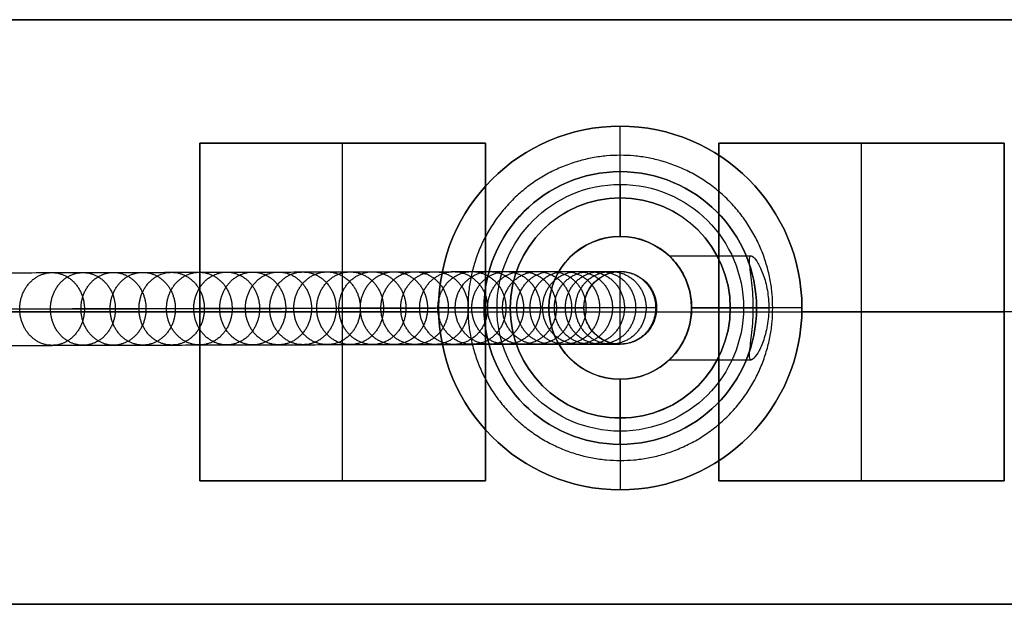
# Model space of a CAD drawing. Header units: millimetres. Extents: x -1412 to 1510, y -15 to 15.
# Tile 16 of 17: x 1445 to 1483, y -11 to 12. Entities that reach past the tile are written whole.
import ezdxf

# ---------------------------------------------------------------- set-up
doc = ezdxf.new("R2010")
doc.units = ezdxf.units.MM
doc.layers.add('CABLE', color=7, linetype='Continuous')
doc.layers.add('METAL NEGRO', color=7, linetype='Continuous')

msp = doc.modelspace()

# ---------------------------------------------------------------- linework, layer by layer
at = {"layer": 'CABLE'}
for p, q in [((1467.709, 1.987, 831.687), (1467.709, 1.991, 823.186)), ((1467.709, -0.813, 831.685), (1467.709, 1.987, 831.687)), ((1466.309, 0.587, 831.686), (1466.309, 0.591, 823.345)), ((1469.109, 0.586, 831.686), (1466.309, 0.586, 831.686)), ((1469.109, 0.587, 831.686), (1469.109, 0.591, 823.027)), ((1467.709, -0.813, 831.685), (1467.709, -0.809, 823.186))]:
    msp.add_line(p, q, dxfattribs=at)
at = {"layer": 'CABLE', "extrusion": (7.82165e-11, 0.000480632, -1)}
for centre, start, end in [((-1467.709, 0.986, -827.356), 359.9752, 179.9752), ((-1467.709, 0.986, -827.357), 179.9752, 359.9752)]:
    msp.add_arc(centre, 1.4, start, end, dxfattribs=at)
at = {"layer": 'CABLE', "extrusion": (8.23104e-11, 0.000480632, -1)}
msp.add_arc((-1467.709, 0.986, -831.686), 1.4, 359.9752, 90, dxfattribs=at)
at = {"layer": 'CABLE', "extrusion": (7.90609e-11, 0.000480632, -1)}
msp.add_arc((-1467.709, 0.986, -831.686), 1.4, 90, 179.9752, dxfattribs=at)
at = {"layer": 'CABLE', "extrusion": (7.77631e-11, 0.000480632, -1)}
msp.add_arc((-1467.709, 0.986, -831.686), 1.4, 179.9752, 359.9752, dxfattribs=at)
at = {"layer": 'CABLE'}
for points, knots in [([(1170.141, 1.045, 380.774), (1175.802, 1.064, 387.871), (1186.961, 1.103, 401.903), (1203.419, 1.159, 422.738), (1219.383, 1.213, 443.088), (1234.854, 1.266, 462.955), (1249.832, 1.317, 482.34), (1264.315, 1.366, 501.238), (1278.305, 1.413, 519.656), (1291.801, 1.458, 537.589), (1304.805, 1.502, 555.039), (1317.314, 1.543, 572.006), (1329.329, 1.583, 588.488), (1340.852, 1.621, 604.488), (1351.881, 1.657, 620.005), (1362.416, 1.691, 635.037), (1370.848, 1.718, 647.255), (1377.358, 1.739, 656.806), (1382.055, 1.754, 663.757), (1386.658, 1.769, 670.631), (1391.108, 1.783, 677.339), (1395.465, 1.796, 683.973), (1399.668, 1.809, 690.439), (1403.777, 1.822, 696.831), (1407.734, 1.834, 703.055), (1411.597, 1.846, 709.206), (1415.307, 1.857, 715.189), (1418.922, 1.868, 721.097), (1422.386, 1.879, 726.837), (1425.755, 1.889, 732.506), (1428.972, 1.898, 738.004), (1432.093, 1.907, 743.429), (1434.594, 1.914, 747.855), (1436.548, 1.92, 751.363), (1437.959, 1.924, 753.923), (1439.347, 1.928, 756.463), (1440.696, 1.931, 758.962), (1442.022, 1.935, 761.443), (1443.73, 1.94, 764.677), (1445.391, 1.944, 767.876), (1447.002, 1.949, 771.038), (1448.166, 1.952, 773.355), (1449.306, 1.955, 775.655), (1450.41, 1.957, 777.912), (1451.488, 1.96, 780.15), (1452.529, 1.963, 782.346), (1453.546, 1.965, 784.526), (1454.526, 1.968, 786.661), (1455.481, 1.97, 788.779), (1456.402, 1.972, 790.862), (1457.295, 1.974, 792.919), (1458.154, 1.976, 794.939), (1458.983, 1.978, 796.932), (1459.78, 1.979, 798.892), (1460.547, 1.981, 800.823), (1461.283, 1.982, 802.723), (1461.988, 1.984, 804.594), (1462.662, 1.985, 806.433), (1463.306, 1.986, 808.244), (1463.919, 1.987, 810.024), (1464.5, 1.988, 811.772), (1465.051, 1.989, 813.492), (1465.571, 1.989, 815.181), (1466.06, 1.99, 816.84), (1466.519, 1.99, 818.468), (1466.947, 1.99, 820.067), (1467.343, 1.991, 821.636), (1467.59, 1.991, 822.673), (1467.708, 1.991, 823.186), (1467.708, 1.991, 823.186), (1467.708, 1.991, 823.186), (1467.708, 1.991, 823.186)], [0, 0, 0, 0, 27.235592, 53.785722, 79.650681, 104.830781, 129.326365, 153.137801, 176.265493, 198.709879, 220.47144, 241.550705, 261.948254, 281.664727, 300.700834, 319.057364, 336.735196, 345.235256, 353.735315, 361.897072, 370.058829, 377.882909, 385.706989, 393.194102, 400.681215, 407.832173, 414.983131, 421.798864, 428.614597, 435.096181, 441.577765, 447.726451, 453.875137, 456.825092, 459.775046, 462.642346, 465.509645, 468.294514, 471.079383, 476.484752, 479.105521, 481.72629, 484.265439, 486.804588, 489.26244, 491.720293, 494.097206, 496.47412, 498.770491, 501.066862, 503.303096, 505.499395, 507.655884, 509.772694, 511.849967, 513.88785, 515.8865, 517.846082, 519.766774, 521.648761, 523.492244, 525.297433, 527.064555, 528.793849, 530.485572, 532.139999, 533.757421, 535.338153, 535.338153, 535.338153, 535.338416, 535.338416, 535.338416, 535.338416]), ([(1466.309, 0.59, 823.345), (1466.308, 0.706, 823.345), (1466.331, 0.882, 823.343), (1466.404, 1.11, 823.335), (1466.485, 1.279, 823.325), (1466.589, 1.438, 823.314), (1466.715, 1.583, 823.299), (1466.86, 1.71, 823.283), (1467.019, 1.814, 823.265), (1467.188, 1.895, 823.245), (1467.416, 1.968, 823.22), (1467.592, 1.991, 823.2), (1467.708, 1.991, 823.186)], [-2.212609, -2.212609, -2.212609, -2.212609, -1.864239, -1.681426, -1.493516, -1.301988, -1.108512, -0.914871, -0.722866, -0.534217, -0.350477, 0, 0, 0, 0]), ([(1467.708, 1.991, 823.186), (1467.824, 1.991, 823.173), (1468, 1.969, 823.153), (1468.228, 1.895, 823.127), (1468.397, 1.815, 823.108), (1468.556, 1.71, 823.09), (1468.701, 1.584, 823.074), (1468.827, 1.439, 823.059), (1468.932, 1.28, 823.047), (1469.013, 1.111, 823.038), (1469.086, 0.884, 823.03), (1469.109, 0.707, 823.027), (1469.109, 0.591, 823.027)], [-2.212539, -2.212539, -2.212539, -2.212539, -1.862068, -1.678334, -1.489694, -1.297698, -1.104067, -0.910601, -0.71908, -0.531177, -0.348367, 0, 0, 0, 0]), ([(1169.049, -0.355, 381.65), (1174.709, -0.336, 388.746), (1185.865, -0.297, 402.775), (1202.321, -0.241, 423.606), (1218.282, -0.187, 443.952), (1233.75, -0.134, 463.816), (1248.725, -0.083, 483.196), (1263.203, -0.034, 502.09), (1277.19, 0.013, 520.503), (1290.683, 0.058, 538.43), (1303.682, 0.102, 555.875), (1316.187, 0.143, 572.836), (1328.197, 0.183, 589.312), (1339.715, 0.221, 605.305), (1350.739, 0.257, 620.814), (1361.269, 0.291, 635.839), (1369.696, 0.318, 648.049), (1376.202, 0.339, 657.594), (1380.895, 0.354, 664.54), (1385.495, 0.368, 671.409), (1389.941, 0.382, 678.112), (1394.294, 0.396, 684.74), (1398.494, 0.409, 691.201), (1402.599, 0.422, 697.587), (1406.552, 0.434, 703.805), (1410.411, 0.446, 709.949), (1414.116, 0.457, 715.925), (1417.727, 0.468, 721.826), (1421.186, 0.478, 727.558), (1424.55, 0.488, 733.219), (1427.762, 0.498, 738.708), (1430.878, 0.507, 744.125), (1433.374, 0.514, 748.542), (1435.325, 0.519, 752.044), (1436.733, 0.523, 754.598), (1438.118, 0.527, 757.133), (1439.464, 0.531, 759.626), (1440.787, 0.535, 762.101), (1442.491, 0.539, 765.328), (1444.147, 0.544, 768.518), (1445.754, 0.548, 771.672), (1446.915, 0.551, 773.982), (1448.052, 0.554, 776.274), (1449.151, 0.557, 778.524), (1450.226, 0.56, 780.755), (1451.264, 0.562, 782.944), (1452.277, 0.565, 785.115), (1453.253, 0.567, 787.242), (1454.203, 0.569, 789.351), (1455.121, 0.571, 791.425), (1456.01, 0.573, 793.473), (1456.864, 0.575, 795.483), (1457.69, 0.577, 797.466), (1458.482, 0.579, 799.415), (1459.245, 0.58, 801.335), (1459.976, 0.582, 803.224), (1460.677, 0.583, 805.082), (1461.347, 0.584, 806.909), (1461.986, 0.585, 808.707), (1462.594, 0.586, 810.473), (1463.17, 0.587, 812.207), (1463.716, 0.588, 813.912), (1464.232, 0.589, 815.586), (1464.716, 0.589, 817.228), (1465.169, 0.589, 818.839), (1465.592, 0.59, 820.42), (1465.971, 0.59, 821.919), (1466.203, 0.59, 822.89), (1466.309, 0.59, 823.345)], [0, 0, 0, 0, 27.203937, 53.723208, 79.558104, 104.708938, 129.176051, 152.959812, 176.060622, 198.478922, 220.21519, 241.269955, 261.643796, 281.337353, 300.351335, 318.686529, 336.343814, 344.833994, 353.324175, 361.476445, 369.628716, 377.443702, 385.258688, 392.737099, 400.215511, 407.358157, 414.500803, 421.308615, 428.116426, 434.590476, 441.064527, 447.206066, 453.347606, 456.294132, 459.240658, 462.104624, 464.968591, 467.750223, 470.531855, 475.930942, 478.548665, 481.166388, 483.702586, 486.238783, 488.693779, 491.148774, 493.522926, 495.897077, 498.190779, 500.484481, 502.718115, 504.911861, 507.065844, 509.180194, 511.255053, 513.290567, 515.286894, 517.244199, 519.162658, 521.042458, 522.883798, 524.686889, 526.451957, 528.179241, 529.868998, 531.521502, 533.137044, 534.555672, 534.555672, 534.555672, 534.555672]), ([(1469.109, 0.591, 823.027), (1469.097, 0.591, 822.976), (1469.085, 0.591, 822.924), (1469.073, 0.591, 822.872), (1468.953, 0.591, 822.352), (1468.704, 0.591, 821.302), (1468.302, 0.591, 819.715), (1467.87, 0.591, 818.097), (1467.406, 0.59, 816.452), (1466.913, 0.59, 814.777), (1466.388, 0.589, 813.072), (1465.832, 0.588, 811.338), (1465.246, 0.588, 809.576), (1464.629, 0.587, 807.782), (1463.98, 0.585, 805.958), (1463.301, 0.584, 804.106), (1462.592, 0.583, 802.224), (1461.852, 0.581, 800.313), (1461.08, 0.58, 798.371), (1460.279, 0.578, 796.4), (1459.445, 0.576, 794.397), (1458.582, 0.575, 792.367), (1457.686, 0.572, 790.301), (1456.76, 0.57, 788.209), (1455.802, 0.568, 786.083), (1454.818, 0.566, 783.939), (1453.797, 0.563, 781.752), (1452.752, 0.561, 779.548), (1451.67, 0.558, 777.302), (1450.564, 0.555, 775.037), (1449.42, 0.552, 772.731), (1448.252, 0.549, 770.407), (1446.637, 0.545, 767.236), (1444.972, 0.54, 764.029), (1443.259, 0.536, 760.787), (1441.931, 0.532, 758.3), (1440.578, 0.528, 755.797), (1439.188, 0.524, 753.251), (1437.774, 0.52, 750.686), (1435.816, 0.515, 747.171), (1433.31, 0.508, 742.737), (1430.184, 0.499, 737.303), (1426.962, 0.489, 731.796), (1423.588, 0.479, 726.12), (1420.12, 0.469, 720.372), (1416.5, 0.458, 714.456), (1412.786, 0.447, 708.467), (1408.919, 0.435, 702.309), (1404.958, 0.422, 696.079), (1400.845, 0.41, 689.681), (1396.638, 0.397, 683.209), (1392.278, 0.383, 676.57), (1387.825, 0.369, 669.856), (1383.218, 0.354, 662.977), (1378.518, 0.339, 656.022), (1372.004, 0.318, 646.464), (1363.567, 0.291, 634.24), (1353.026, 0.257, 619.199), (1341.992, 0.221, 603.676), (1330.465, 0.183, 587.669), (1318.445, 0.143, 571.18), (1305.931, 0.102, 554.207), (1292.924, 0.058, 536.752), (1279.424, 0.013, 518.814), (1265.429, -0.034, 500.391), (1250.944, -0.083, 481.488), (1235.962, -0.134, 462.099), (1220.488, -0.186, 442.228), (1204.521, -0.241, 421.874), (1188.06, -0.297, 401.036), (1176.9, -0.336, 387.002), (1171.238, -0.355, 379.904)], [0, 0, 0, 0, 0.158856, 0.158856, 0.158856, 1.741443, 3.360764, 5.017132, 6.710842, 8.442166, 10.211362, 12.018671, 13.864318, 15.748514, 17.67146, 19.633343, 21.634339, 23.674614, 25.754326, 27.873622, 30.032642, 32.231519, 34.470378, 36.769445, 39.068511, 41.448216, 43.82792, 46.288658, 48.749395, 51.291525, 53.833654, 56.4575, 59.081346, 64.49306, 67.281199, 70.069337, 72.940002, 75.810667, 78.764085, 81.717503, 87.873407, 94.029311, 100.518503, 107.007696, 113.831431, 120.655165, 127.814517, 134.97387, 142.469772, 149.965675, 157.79894, 165.632205, 173.803543, 181.974881, 190.484919, 198.994957, 216.693541, 235.07162, 254.130074, 273.869693, 294.291187, 315.395197, 337.182305, 359.65304, 382.807881, 406.64727, 431.17161, 456.38127, 482.276592, 508.85789, 536.125454, 536.125454, 536.125454, 536.125454]), ([(1467.709, -0.809, 823.186), (1467.593, -0.809, 823.199), (1467.417, -0.788, 823.219), (1467.189, -0.714, 823.245), (1467.02, -0.634, 823.264), (1466.861, -0.529, 823.282), (1466.716, -0.403, 823.299), (1466.59, -0.258, 823.313), (1466.485, -0.099, 823.325), (1466.405, 0.07, 823.334), (1466.331, 0.298, 823.343), (1466.309, 0.474, 823.345), (1466.309, 0.59, 823.345)], [-2.212579, -2.212579, -2.212579, -2.212579, -1.862105, -1.678366, -1.489721, -1.297719, -1.104082, -0.91061, -0.719086, -0.531179, -0.348368, 0, 0, 0, 0]), ([(1469.109, 0.591, 823.027), (1469.109, 0.476, 823.027), (1469.087, 0.299, 823.03), (1469.013, 0.071, 823.038), (1468.933, -0.098, 823.047), (1468.828, -0.257, 823.059), (1468.702, -0.402, 823.073), (1468.557, -0.528, 823.089), (1468.398, -0.633, 823.107), (1468.229, -0.713, 823.127), (1468.001, -0.787, 823.152), (1467.825, -0.809, 823.172), (1467.709, -0.809, 823.186)], [-2.212568, -2.212568, -2.212568, -2.212568, -1.864199, -1.681387, -1.49348, -1.301957, -1.108486, -0.914851, -0.722852, -0.534209, -0.350473, 0, 0, 0, 0]), ([(1469.109, 0.587, 831.686), (1469.109, 0.589, 828.852), (1469.109, 0.59, 826.02), (1469.109, 0.591, 823.186), (1469.109, 0.591, 823.133), (1469.109, 0.591, 823.08), (1469.109, 0.591, 823.027)], [0, 0, 0, 0, 8.5, 8.5, 8.5, 8.658862, 8.658862, 8.658862, 8.658862]), ([(1170.145, -1.755, 380.779), (1175.806, -1.736, 387.876), (1186.964, -1.697, 401.908), (1203.423, -1.641, 422.743), (1219.387, -1.587, 443.092), (1234.858, -1.534, 462.96), (1249.836, -1.483, 482.344), (1264.318, -1.434, 501.243), (1278.309, -1.387, 519.66), (1291.805, -1.342, 537.593), (1304.808, -1.298, 555.043), (1317.318, -1.257, 572.01), (1329.333, -1.217, 588.492), (1340.856, -1.179, 604.493), (1351.884, -1.143, 620.009), (1362.419, -1.109, 635.041), (1370.852, -1.082, 647.259), (1377.362, -1.061, 656.81), (1382.058, -1.046, 663.761), (1386.661, -1.031, 670.635), (1391.111, -1.017, 677.343), (1395.468, -1.004, 683.976), (1399.671, -0.991, 690.443), (1403.78, -0.978, 696.834), (1407.737, -0.966, 703.059), (1411.6, -0.954, 709.21), (1415.31, -0.943, 715.192), (1418.925, -0.932, 721.101), (1422.388, -0.921, 726.841), (1425.757, -0.911, 732.509), (1428.974, -0.902, 738.007), (1432.096, -0.893, 743.433), (1434.596, -0.886, 747.858), (1436.551, -0.88, 751.366), (1437.962, -0.876, 753.926), (1439.349, -0.872, 756.466), (1440.698, -0.869, 758.964), (1442.024, -0.865, 761.445), (1443.733, -0.86, 764.68), (1445.393, -0.856, 767.879), (1447.004, -0.851, 771.041), (1448.169, -0.848, 773.358), (1449.309, -0.845, 775.657), (1450.412, -0.843, 777.914), (1451.49, -0.84, 780.153), (1452.532, -0.837, 782.349), (1453.549, -0.835, 784.528), (1454.528, -0.832, 786.663), (1455.483, -0.83, 788.781), (1456.405, -0.828, 790.864), (1457.297, -0.826, 792.921), (1458.156, -0.824, 794.941), (1458.985, -0.822, 796.934), (1459.782, -0.821, 798.894), (1460.549, -0.819, 800.825), (1461.285, -0.818, 802.724), (1461.99, -0.816, 804.595), (1462.664, -0.815, 806.434), (1463.308, -0.814, 808.245), (1463.921, -0.813, 810.025), (1464.502, -0.812, 811.773), (1465.053, -0.811, 813.492), (1465.573, -0.811, 815.182), (1466.062, -0.81, 816.84), (1466.52, -0.81, 818.468), (1466.948, -0.81, 820.067), (1467.345, -0.809, 821.636), (1467.591, -0.809, 822.672), (1467.709, -0.809, 823.186)], [0, 0, 0, 0, 27.235592, 53.785722, 79.650681, 104.830781, 129.326365, 153.137801, 176.265493, 198.709879, 220.47144, 241.550705, 261.948254, 281.664727, 300.700834, 319.057364, 336.735196, 345.235256, 353.735315, 361.897072, 370.058829, 377.882909, 385.706989, 393.194102, 400.681215, 407.832173, 414.983131, 421.798864, 428.614597, 435.096181, 441.577765, 447.726451, 453.875137, 456.825092, 459.775046, 462.642346, 465.509645, 468.294514, 471.079383, 476.484752, 479.105521, 481.72629, 484.265439, 486.804588, 489.26244, 491.720293, 494.097206, 496.47412, 498.770491, 501.066862, 503.303096, 505.499395, 507.655884, 509.772694, 511.849967, 513.88785, 515.8865, 517.846082, 519.766774, 521.648761, 523.492244, 525.297433, 527.064555, 528.793849, 530.485572, 532.139999, 533.757421, 535.337889, 535.337889, 535.337889, 535.337889])]:
    msp.add_open_spline(points, degree=3, knots=knots, dxfattribs=at)
for points, weights, knots in [([(1444.566, 0.545, 769.344), (1444.564, 1.945, 769.343), (1445.81, 1.945, 768.704), (1447.056, 1.946, 768.065), (1447.057, 0.546, 768.067)], [1, 0.707106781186, 1, 0.707106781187, 1], [4.39823, 4.39823, 4.39823, 6.597345, 6.597345, 8.796459, 8.796459, 8.796459]), ([(1445.752, 0.548, 771.673), (1445.75, 1.948, 771.671), (1447, 1.949, 771.039), (1448.249, 1.949, 770.407), (1448.25, 0.549, 770.408)], [1, 0.707106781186, 1, 0.707106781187, 1], [4.39823, 4.39823, 4.39823, 6.597345, 6.597345, 8.796459, 8.796459, 8.796459]), ([(1446.925, 0.551, 774.007), (1446.924, 1.951, 774.006), (1448.176, 1.952, 773.381), (1449.429, 1.952, 772.755), (1449.43, 0.552, 772.757)], [1, 0.707106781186, 1, 0.707106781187, 1], [4.39823, 4.39823, 4.39823, 6.597345, 6.597345, 8.796459, 8.796459, 8.796459]), ([(1448.049, 0.554, 776.275), (1448.048, 1.954, 776.274), (1449.304, 1.955, 775.656), (1450.56, 1.955, 775.037), (1450.561, 0.555, 775.038)], [1, 0.707106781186, 1, 0.707106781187, 1], [4.39823, 4.39823, 4.39823, 6.597345, 6.597345, 8.796459, 8.796459, 8.796459]), ([(1449.161, 0.557, 778.549), (1449.16, 1.957, 778.548), (1450.419, 1.957, 777.937), (1451.679, 1.958, 777.326), (1451.68, 0.558, 777.327)], [1, 0.707106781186, 1, 0.707106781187, 1], [4.39823, 4.39823, 4.39823, 6.597345, 6.597345, 8.796459, 8.796459, 8.796459]), ([(1450.224, 0.56, 780.756), (1450.223, 1.96, 780.755), (1451.486, 1.96, 780.151), (1452.749, 1.961, 779.548), (1452.75, 0.561, 779.549)], [1, 0.707106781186, 1, 0.707106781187, 1], [4.39823, 4.39823, 4.39823, 6.597345, 6.597345, 8.796459, 8.796459, 8.796459]), ([(1451.273, 0.562, 782.969), (1451.272, 1.962, 782.968), (1452.539, 1.963, 782.372), (1453.806, 1.963, 781.776), (1453.807, 0.563, 781.777)], [1, 0.707106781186, 1, 0.707106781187, 1], [4.39823, 4.39823, 4.39823, 6.597345, 6.597345, 8.796459, 8.796459, 8.796459]), ([(1452.274, 0.565, 785.116), (1452.273, 1.965, 785.115), (1453.544, 1.965, 784.527), (1454.815, 1.966, 783.939), (1454.816, 0.566, 783.94)], [1, 0.707106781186, 1, 0.707106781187, 1], [4.39823, 4.39823, 4.39823, 6.597345, 6.597345, 8.796459, 8.796459, 8.796459]), ([(1453.262, 0.567, 787.267), (1453.26, 1.967, 787.266), (1454.535, 1.968, 786.687), (1455.809, 1.968, 786.107), (1455.81, 0.568, 786.108)], [1, 0.707106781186, 1, 0.707106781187, 1], [4.39823, 4.39823, 4.39823, 6.597345, 6.597345, 8.796459, 8.796459, 8.796459]), ([(1454.201, 0.569, 789.352), (1454.2, 1.969, 789.351), (1455.478, 1.97, 788.78), (1456.757, 1.97, 788.209), (1456.758, 0.57, 788.21)], [1, 0.707106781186, 1, 0.707106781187, 1], [4.39823, 4.39823, 4.39823, 6.597345, 6.597345, 8.796459, 8.796459, 8.796459]), ([(1455.127, 0.571, 791.444), (1455.126, 1.971, 791.443), (1456.408, 1.972, 790.881), (1457.69, 1.972, 790.319), (1457.691, 0.572, 790.32)], [1, 0.707106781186, 1, 0.707106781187, 1], [4.39823, 4.39823, 4.39823, 6.597345, 6.597345, 8.796459, 8.796459, 8.796459]), ([(1456.012, 0.573, 793.486), (1456.011, 1.973, 793.485), (1457.298, 1.974, 792.932), (1458.584, 1.975, 792.38), (1458.585, 0.575, 792.381)], [1, 0.707106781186, 1, 0.707106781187, 1], [4.39823, 4.39823, 4.39823, 6.597345, 6.597345, 8.796459, 8.796459, 8.796459]), ([(1456.867, 0.575, 795.497), (1456.866, 1.975, 795.496), (1458.157, 1.976, 794.953), (1459.447, 1.976, 794.41), (1459.448, 0.576, 794.411)], [1, 0.707106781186, 1, 0.707106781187, 1], [4.39823, 4.39823, 4.39823, 6.597345, 6.597345, 8.796459, 8.796459, 8.796459]), ([(1457.692, 0.577, 797.479), (1457.691, 1.977, 797.478), (1458.985, 1.978, 796.945), (1460.28, 1.978, 796.412), (1460.281, 0.578, 796.413)], [1, 0.707106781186, 1, 0.707106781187, 1], [4.39823, 4.39823, 4.39823, 6.597345, 6.597345, 8.796459, 8.796459, 8.796459]), ([(1458.485, 0.579, 799.428), (1458.484, 1.979, 799.428), (1459.783, 1.979, 798.906), (1461.082, 1.98, 798.383), (1461.083, 0.58, 798.384)], [1, 0.707106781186, 1, 0.707106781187, 1], [4.39823, 4.39823, 4.39823, 6.597345, 6.597345, 8.796459, 8.796459, 8.796459]), ([(1459.247, 0.58, 801.348), (1459.246, 1.98, 801.347), (1460.549, 1.981, 800.836), (1461.853, 1.981, 800.325), (1461.854, 0.581, 800.326)], [1, 0.707106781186, 1, 0.707106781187, 1], [4.39823, 4.39823, 4.39823, 6.597345, 6.597345, 8.796459, 8.796459, 8.796459]), ([(1459.978, 0.582, 803.237), (1459.977, 1.982, 803.236), (1461.285, 1.982, 802.736), (1462.593, 1.983, 802.237), (1462.594, 0.583, 802.237)], [1, 0.707106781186, 1, 0.707106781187, 1], [4.39823, 4.39823, 4.39823, 6.597345, 6.597345, 8.796459, 8.796459, 8.796459]), ([(1460.679, 0.583, 805.095), (1460.678, 1.983, 805.094), (1461.99, 1.984, 804.607), (1463.302, 1.984, 804.119), (1463.303, 0.584, 804.12)], [1, 0.707106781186, 1, 0.707106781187, 1], [4.39823, 4.39823, 4.39823, 6.597345, 6.597345, 8.796459, 8.796459, 8.796459]), ([(1461.348, 0.584, 806.923), (1461.347, 1.984, 806.922), (1462.664, 1.985, 806.447), (1463.981, 1.985, 805.971), (1463.982, 0.585, 805.972)], [1, 0.707106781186, 1, 0.707106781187, 1], [4.39823, 4.39823, 4.39823, 6.597345, 6.597345, 8.796459, 8.796459, 8.796459]), ([(1461.987, 0.585, 808.72), (1461.986, 1.985, 808.72), (1463.307, 1.986, 808.257), (1464.629, 1.987, 807.795), (1464.63, 0.587, 807.796)], [1, 0.707106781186, 1, 0.707106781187, 1], [4.39823, 4.39823, 4.39823, 6.597345, 6.597345, 8.796459, 8.796459, 8.796459]), ([(1462.595, 0.586, 810.486), (1462.594, 1.986, 810.486), (1463.92, 1.987, 810.037), (1465.246, 1.988, 809.588), (1465.247, 0.588, 809.589)], [1, 0.707106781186, 1, 0.707106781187, 1], [4.39823, 4.39823, 4.39823, 6.597345, 6.597345, 8.796459, 8.796459, 8.796459]), ([(1463.171, 0.587, 812.22), (1463.17, 1.987, 812.22), (1464.501, 1.988, 811.786), (1465.832, 1.988, 811.351), (1465.833, 0.588, 811.352)], [1, 0.707106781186, 1, 0.707106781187, 1], [4.39823, 4.39823, 4.39823, 6.597345, 6.597345, 8.796459, 8.796459, 8.796459]), ([(1463.717, 0.588, 813.925), (1463.716, 1.988, 813.924), (1465.052, 1.989, 813.505), (1466.387, 1.989, 813.085), (1466.388, 0.589, 813.086)], [1, 0.707106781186, 1, 0.707106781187, 1], [4.39823, 4.39823, 4.39823, 6.597345, 6.597345, 8.796459, 8.796459, 8.796459]), ([(1464.232, 0.589, 815.598), (1464.231, 1.989, 815.598), (1465.572, 1.989, 815.194), (1466.912, 1.99, 814.79), (1466.913, 0.59, 814.79)], [1, 0.707106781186, 1, 0.707106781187, 1], [4.39823, 4.39823, 4.39823, 6.597345, 6.597345, 8.796459, 8.796459, 8.796459]), ([(1464.716, 0.589, 817.24), (1464.715, 1.989, 817.24), (1466.061, 1.99, 816.853), (1467.406, 1.99, 816.465), (1467.407, 0.59, 816.465)], [1, 0.707106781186, 1, 0.707106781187, 1], [4.39823, 4.39823, 4.39823, 6.597345, 6.597345, 8.796459, 8.796459, 8.796459]), ([(1465.169, 0.589, 818.852), (1465.169, 1.989, 818.852), (1466.519, 1.99, 818.481), (1467.869, 1.991, 818.111), (1467.869, 0.591, 818.111)], [1, 0.707106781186, 1, 0.707106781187, 1], [4.39823, 4.39823, 4.39823, 6.597345, 6.597345, 8.796459, 8.796459, 8.796459]), ([(1465.592, 0.59, 820.433), (1465.591, 1.99, 820.433), (1466.946, 1.99, 820.08), (1468.301, 1.991, 819.728), (1468.302, 0.591, 819.728)], [1, 0.707106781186, 1, 0.707106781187, 1], [4.39823, 4.39823, 4.39823, 6.597345, 6.597345, 8.796459, 8.796459, 8.796459]), ([(1465.983, 0.59, 821.982), (1465.983, 1.99, 821.982), (1467.342, 1.991, 821.649), (1468.702, 1.991, 821.315), (1468.703, 0.591, 821.315)], [1, 0.707106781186, 1, 0.707106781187, 1], [4.39823, 4.39823, 4.39823, 6.597345, 6.597345, 8.796459, 8.796459, 8.796459]), ([(1467.706, 1.991, 823.187), (1467.707, 1.991, 823.186), (1467.708, 1.991, 823.186), (1469.072, 1.991, 822.872), (1469.073, 0.591, 822.872)], [0.999314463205, 0.999656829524, 1, 0.707106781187, 1], [6.594768, 6.594768, 6.594768, 6.597345, 6.597345, 8.796459, 8.796459, 8.796459]), ([(1447.057, 0.546, 768.067), (1447.059, -0.854, 768.068), (1445.813, -0.855, 768.707), (1444.567, -0.855, 769.345), (1444.566, 0.545, 769.344)], [1, 0.707106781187, 1, 0.707106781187, 1], [0, 0, 0, 2.199115, 2.199115, 4.39823, 4.39823, 4.39823]), ([(1448.25, 0.549, 770.408), (1448.251, -0.851, 770.41), (1447.002, -0.851, 771.042), (1445.753, -0.852, 771.674), (1445.752, 0.548, 771.673)], [1, 0.707106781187, 1, 0.707106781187, 1], [0, 0, 0, 2.199115, 2.199115, 4.39823, 4.39823, 4.39823]), ([(1449.43, 0.552, 772.757), (1449.431, -0.848, 772.758), (1448.179, -0.848, 773.383), (1446.926, -0.849, 774.008), (1446.925, 0.551, 774.007)], [1, 0.707106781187, 1, 0.707106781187, 1], [0, 0, 0, 2.199115, 2.199115, 4.39823, 4.39823, 4.39823]), ([(1450.561, 0.555, 775.038), (1450.563, -0.845, 775.04), (1449.307, -0.845, 775.658), (1448.051, -0.846, 776.276), (1448.049, 0.554, 776.275)], [1, 0.707106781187, 1, 0.707106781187, 1], [0, 0, 0, 2.199115, 2.199115, 4.39823, 4.39823, 4.39823]), ([(1451.68, 0.558, 777.327), (1451.681, -0.842, 777.328), (1450.422, -0.843, 777.939), (1449.162, -0.843, 778.551), (1449.161, 0.557, 778.549)], [1, 0.707106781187, 1, 0.707106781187, 1], [0, 0, 0, 2.199115, 2.199115, 4.39823, 4.39823, 4.39823]), ([(1452.75, 0.561, 779.549), (1452.751, -0.839, 779.55), (1451.488, -0.84, 780.154), (1450.225, -0.84, 780.757), (1450.224, 0.56, 780.756)], [1, 0.707106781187, 1, 0.707106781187, 1], [0, 0, 0, 2.199115, 2.199115, 4.39823, 4.39823, 4.39823]), ([(1453.807, 0.563, 781.777), (1453.808, -0.837, 781.779), (1452.541, -0.837, 782.374), (1451.274, -0.838, 782.97), (1451.273, 0.562, 782.969)], [1, 0.707106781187, 1, 0.707106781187, 1], [0, 0, 0, 2.199115, 2.199115, 4.39823, 4.39823, 4.39823]), ([(1454.816, 0.566, 783.94), (1454.817, -0.834, 783.941), (1453.546, -0.835, 784.529), (1452.276, -0.835, 785.117), (1452.274, 0.565, 785.116)], [1, 0.707106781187, 1, 0.707106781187, 1], [0, 0, 0, 2.199115, 2.199115, 4.39823, 4.39823, 4.39823]), ([(1455.81, 0.568, 786.108), (1455.811, -0.832, 786.109), (1454.537, -0.832, 786.689), (1453.263, -0.833, 787.268), (1453.262, 0.567, 787.267)], [1, 0.707106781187, 1, 0.707106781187, 1], [0, 0, 0, 2.199115, 2.199115, 4.39823, 4.39823, 4.39823]), ([(1456.758, 0.57, 788.21), (1456.759, -0.83, 788.211), (1455.481, -0.83, 788.782), (1454.202, -0.831, 789.353), (1454.201, 0.569, 789.352)], [1, 0.707106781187, 1, 0.707106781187, 1], [0, 0, 0, 2.199115, 2.199115, 4.39823, 4.39823, 4.39823]), ([(1457.691, 0.572, 790.32), (1457.692, -0.828, 790.321), (1456.41, -0.828, 790.883), (1455.128, -0.829, 791.445), (1455.127, 0.571, 791.444)], [1, 0.707106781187, 1, 0.707106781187, 1], [0, 0, 0, 2.199115, 2.199115, 4.39823, 4.39823, 4.39823]), ([(1458.585, 0.575, 792.381), (1458.586, -0.825, 792.382), (1457.3, -0.826, 792.934), (1456.013, -0.827, 793.487), (1456.012, 0.573, 793.486)], [1, 0.707106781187, 1, 0.707106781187, 1], [0, 0, 0, 2.199115, 2.199115, 4.39823, 4.39823, 4.39823]), ([(1459.448, 0.576, 794.411), (1459.449, -0.824, 794.412), (1458.159, -0.824, 794.955), (1456.868, -0.825, 795.498), (1456.867, 0.575, 795.497)], [1, 0.707106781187, 1, 0.707106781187, 1], [0, 0, 0, 2.199115, 2.199115, 4.39823, 4.39823, 4.39823]), ([(1460.281, 0.578, 796.413), (1460.282, -0.822, 796.414), (1458.987, -0.822, 796.947), (1457.693, -0.823, 797.479), (1457.692, 0.577, 797.479)], [1, 0.707106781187, 1, 0.707106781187, 1], [0, 0, 0, 2.199115, 2.199115, 4.39823, 4.39823, 4.39823]), ([(1461.083, 0.58, 798.384), (1461.084, -0.82, 798.385), (1459.785, -0.821, 798.907), (1458.486, -0.821, 799.429), (1458.485, 0.579, 799.428)], [1, 0.707106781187, 1, 0.707106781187, 1], [0, 0, 0, 2.199115, 2.199115, 4.39823, 4.39823, 4.39823]), ([(1461.854, 0.581, 800.326), (1461.855, -0.819, 800.327), (1460.551, -0.819, 800.838), (1459.248, -0.82, 801.349), (1459.247, 0.58, 801.348)], [1, 0.707106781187, 1, 0.707106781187, 1], [0, 0, 0, 2.199115, 2.199115, 4.39823, 4.39823, 4.39823]), ([(1462.594, 0.583, 802.237), (1462.595, -0.817, 802.238), (1461.287, -0.818, 802.738), (1459.979, -0.818, 803.237), (1459.978, 0.582, 803.237)], [1, 0.707106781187, 1, 0.707106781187, 1], [0, 0, 0, 2.199115, 2.199115, 4.39823, 4.39823, 4.39823]), ([(1463.303, 0.584, 804.12), (1463.304, -0.816, 804.12), (1461.992, -0.816, 804.608), (1460.679, -0.817, 805.096), (1460.679, 0.583, 805.095)], [1, 0.707106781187, 1, 0.707106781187, 1], [0, 0, 0, 2.199115, 2.199115, 4.39823, 4.39823, 4.39823]), ([(1463.982, 0.585, 805.972), (1463.983, -0.815, 805.973), (1462.666, -0.815, 806.448), (1461.349, -0.816, 806.923), (1461.348, 0.584, 806.923)], [1, 0.707106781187, 1, 0.707106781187, 1], [0, 0, 0, 2.199115, 2.199115, 4.39823, 4.39823, 4.39823]), ([(1464.63, 0.587, 807.796), (1464.631, -0.813, 807.796), (1463.309, -0.814, 808.258), (1461.988, -0.815, 808.721), (1461.987, 0.585, 808.72)], [1, 0.707106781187, 1, 0.707106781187, 1], [0, 0, 0, 2.199115, 2.199115, 4.39823, 4.39823, 4.39823]), ([(1465.247, 0.588, 809.589), (1465.248, -0.812, 809.589), (1463.922, -0.813, 810.038), (1462.595, -0.814, 810.487), (1462.595, 0.586, 810.486)], [1, 0.707106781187, 1, 0.707106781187, 1], [0, 0, 0, 2.199115, 2.199115, 4.39823, 4.39823, 4.39823]), ([(1465.833, 0.588, 811.352), (1465.834, -0.812, 811.352), (1464.503, -0.812, 811.786), (1463.172, -0.813, 812.221), (1463.171, 0.587, 812.22)], [1, 0.707106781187, 1, 0.707106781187, 1], [0, 0, 0, 2.199115, 2.199115, 4.39823, 4.39823, 4.39823]), ([(1466.388, 0.589, 813.086), (1466.389, -0.811, 813.086), (1465.053, -0.811, 813.505), (1463.718, -0.812, 813.925), (1463.717, 0.588, 813.925)], [1, 0.707106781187, 1, 0.707106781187, 1], [0, 0, 0, 2.199115, 2.199115, 4.39823, 4.39823, 4.39823]), ([(1466.913, 0.59, 814.79), (1466.914, -0.81, 814.791), (1465.573, -0.811, 815.195), (1464.233, -0.811, 815.598), (1464.232, 0.589, 815.598)], [1, 0.707106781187, 1, 0.707106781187, 1], [0, 0, 0, 2.199115, 2.199115, 4.39823, 4.39823, 4.39823]), ([(1467.407, 0.59, 816.465), (1467.407, -0.81, 816.465), (1466.062, -0.81, 816.853), (1464.717, -0.811, 817.24), (1464.716, 0.589, 817.24)], [1, 0.707106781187, 1, 0.707106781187, 1], [0, 0, 0, 2.199115, 2.199115, 4.39823, 4.39823, 4.39823]), ([(1467.869, 0.591, 818.111), (1467.87, -0.809, 818.111), (1466.52, -0.81, 818.481), (1465.17, -0.811, 818.852), (1465.169, 0.589, 818.852)], [1, 0.707106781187, 1, 0.707106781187, 1], [0, 0, 0, 2.199115, 2.199115, 4.39823, 4.39823, 4.39823]), ([(1468.302, 0.591, 819.728), (1468.302, -0.809, 819.728), (1466.947, -0.81, 820.08), (1465.593, -0.81, 820.433), (1465.592, 0.59, 820.433)], [1, 0.707106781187, 1, 0.707106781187, 1], [0, 0, 0, 2.199115, 2.199115, 4.39823, 4.39823, 4.39823]), ([(1468.703, 0.591, 821.315), (1468.704, -0.809, 821.315), (1467.344, -0.809, 821.648), (1465.984, -0.81, 821.982), (1465.983, 0.59, 821.982)], [1, 0.707106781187, 1, 0.707106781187, 1], [0, 0, 0, 2.199115, 2.199115, 4.39823, 4.39823, 4.39823])]:
    msp.add_rational_spline(points, weights, degree=2, knots=knots, dxfattribs=at)
msp.add_open_spline([(1466.309, 0.59, 823.345), (1466.309, 0.589, 826.126), (1466.309, 0.587, 828.905), (1466.309, 0.586, 831.686)], degree=3, dxfattribs=at)
msp.add_rational_spline([(1469.073, 0.591, 822.872), (1469.074, -0.806, 822.872), (1467.712, -0.809, 823.185)], [1, 0.707449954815, 0.999314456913], degree=2, dxfattribs=at)
at = {"layer": 'METAL NEGRO'}
for p, q in [((1300.709, 11.679, 847.441), (1509.709, 11.679, 847.441)), ((1451.509, 6.925, 856.439), (1462.509, 6.925, 856.439)), ((1451.509, -6.075, 856.436), (1451.509, 6.925, 856.436)), ((1457.009, -6.075, 856.183), (1457.009, 6.925, 856.189)), ((1457.009, 6.925, 856.689), (1457.009, 6.925, 856.189)), ((1462.509, 6.925, 856.436), (1462.509, -6.075, 856.436)), ((1471.509, -6.075, 856.436), (1471.509, 6.925, 856.436)), ((1471.509, 6.925, 856.439), (1482.509, 6.925, 856.439)), ((1477.009, -6.075, 856.183), (1477.009, 6.925, 856.189)), ((1477.009, 6.925, 856.689), (1477.009, 6.925, 856.189)), ((1482.509, 6.925, 856.436), (1482.509, -6.075, 856.436)), ((1467.709, 5.833, 838.189), (1467.709, 5.833, 839.689)), ((1467.709, 4.821, 838.188), (1467.709, 5.833, 838.189)), ((1467.709, 5.341, 823.188), (1467.709, 3.341, 823.187)), ((1467.709, 4.824, 831.688), (1467.709, 4.821, 838.188)), ((1467.709, 3.337, 831.687), (1467.709, 4.824, 831.688)), ((1467.709, 3.337, 831.687), (1467.709, 3.341, 823.187)), ((1469.596, 2.588, 827.686), (1472.751, 2.589, 827.686)), ((1460.71, 0.433, 838.186), (1300.709, 0.433, 838.186)), ((1451.509, 0.425, 856.686), (1442.509, 0.425, 856.686)), ((1462.509, 0.425, 856.186), (1451.509, 0.425, 856.186)), ((1451.509, 0.425, 856.186), (1451.509, 0.425, 856.686)), ((1463.471, 0.583, 838.186), (1462.459, 0.583, 838.186)), ((1471.509, 0.425, 856.686), (1462.509, 0.425, 856.686)), ((1462.509, 0.425, 856.186), (1462.509, 0.425, 856.686)), ((1464.959, 0.591, 823.186), (1462.959, 0.591, 823.186)), ((1464.959, 0.587, 831.686), (1463.471, 0.587, 831.686)), ((1472.459, 0.591, 823.186), (1470.459, 0.591, 823.186)), ((1470.459, 0.588, 829.686), (1473.434, 0.588, 829.686)), ((1470.459, 0.588, 825.686), (1472.834, 0.588, 825.686)), ((1471.947, 0.587, 831.686), (1470.459, 0.587, 831.686)), ((1482.509, 0.425, 856.186), (1471.509, 0.425, 856.186)), ((1471.509, 0.425, 856.186), (1471.509, 0.425, 856.686)), ((1472.959, 0.583, 838.186), (1471.947, 0.583, 838.186)), ((1509.709, 0.433, 838.186), (1474.707, 0.433, 838.186)), ((1482.509, 0.425, 856.186), (1482.509, 0.425, 856.686)), ((1469.596, -1.412, 827.686), (1472.752, -1.412, 827.686)), ((1467.709, -2.159, 823.185), (1467.709, -4.159, 823.184)), ((1467.709, -2.163, 831.685), (1467.709, -2.159, 823.185)), ((1467.709, -3.651, 831.684), (1467.709, -2.163, 831.685)), ((1467.709, -3.651, 831.684), (1467.709, -3.655, 838.184)), ((1467.709, -4.667, 838.183), (1467.709, -3.655, 838.184)), ((1467.709, -4.667, 838.183), (1467.709, -4.667, 839.683)), ((1451.509, -6.075, 856.433), (1462.509, -6.075, 856.433)), ((1457.009, -6.075, 856.183), (1457.009, -6.075, 856.683)), ((1471.509, -6.075, 856.433), (1482.509, -6.075, 856.433)), ((1477.009, -6.075, 856.183), (1477.009, -6.075, 856.683)), ((1300.709, -10.821, 847.431), (1509.709, -10.821, 847.431))]:
    msp.add_line(p, q, dxfattribs=at)
at = {"layer": 'METAL NEGRO', "extrusion": (0, 0.000480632, -1)}
for centre, radius, start, end in [((-1467.709, 0.986, -838.186), 7, 0, 180), ((-1467.709, 0.986, -838.186), 5.25, 360, 180), ((-1467.709, 0.986, -831.686), 4.238, 0, 180), ((-1467.709, 0.986, -827.436), 2.75, 0, 133.8014), ((-1467.709, 0.986, -831.686), 2.75, 0, 180), ((-1467.709, 0.986, -838.186), 7, 180, 0), ((-1467.709, 0.986, -831.686), 4.238, 180, 0), ((-1467.709, 0.986, -827.436), 2.75, 226.1972, 0), ((-1467.709, 0.986, -831.686), 2.75, 180, 0)]:
    msp.add_arc(centre, radius, start, end, dxfattribs=at)
at = {"layer": 'METAL NEGRO', "extrusion": (6.63504e-17, -0.000480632, 1)}
msp.add_arc((1467.709, 0.986, 838.186), 7, 0, 180, dxfattribs=at)
at = {"layer": 'METAL NEGRO', "extrusion": (0, -0.000480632, 1)}
for centre, radius, start, end in [((1467.709, 0.986, 839.686), 5.25, 0, 180), ((1467.709, 0.986, 838.936), 5.25, 0, 180), ((1467.709, 0.986, 834.936), 4.238, 360, 180), ((1467.709, 0.986, 839.686), 5.25, 180, 0), ((1467.709, 0.986, 838.936), 5.25, 180, 0), ((1467.709, 0.986, 834.936), 4.238, 180, 0), ((1467.709, 0.986, 838.186), 4.238, 180, 0)]:
    msp.add_arc(centre, radius, start, end, dxfattribs=at)
at = {"layer": 'METAL NEGRO', "extrusion": (9.57363e-14, 0.000480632, -1)}
msp.add_arc((-1467.709, 0.986, -823.186), 4.75, 0, 180, dxfattribs=at)
at = {"layer": 'METAL NEGRO', "extrusion": (-1.09595e-16, -0.000480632, 1)}
msp.add_arc((1467.709, 0.986, 838.186), 4.238, 360, 180, dxfattribs=at)
at = {"layer": 'METAL NEGRO', "extrusion": (1.65363e-13, -0.000480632, 1)}
msp.add_arc((1467.709, 0.986, 823.186), 2.75, 0, 180, dxfattribs=at)
at = {"layer": 'METAL NEGRO', "extrusion": (1, 0, 0)}
for start, end in [(270.0275, 0), (0, 90.0275), (90.0275, 270.0275)]:
    msp.add_arc((0.588, 827.686, 1471.501), 2, start, end, dxfattribs=at)
at = {"layer": 'METAL NEGRO', "extrusion": (-6.63504e-17, -0.000480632, 1)}
msp.add_arc((1467.709, 0.986, 838.186), 7, 180, 360, dxfattribs=at)
at = {"layer": 'METAL NEGRO', "extrusion": (-8.32632e-17, 0.000480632, -1)}
msp.add_arc((-1467.709, 0.986, -838.186), 5.25, 180, 360, dxfattribs=at)
at = {"layer": 'METAL NEGRO', "extrusion": (-9.5627e-14, 0.000480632, -1)}
msp.add_arc((-1467.709, 0.986, -823.186), 4.75, 180, 0, dxfattribs=at)
at = {"layer": 'METAL NEGRO', "extrusion": (-1.65363e-13, -0.000480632, 1)}
msp.add_arc((1467.709, 0.986, 823.186), 2.75, 180, 0, dxfattribs=at)
at = {"layer": 'METAL NEGRO'}
for points, degree in [([(1509.709, 11.683, 838.191), (1300.709, 11.683, 838.191)], 1), ([(1300.709, 11.683, 838.191), (1509.709, 11.683, 838.191)], 1), ([(1509.709, 11.675, 856.691), (1300.709, 11.675, 856.691)], 1), ([(1300.709, 11.675, 856.691), (1509.709, 11.675, 856.691)], 1), ([(1467.709, 5.341, 823.188), (1467.709, 7.583, 838.189)], 1), ([(1462.509, 6.925, 856.189), (1451.509, 6.925, 856.189)], 1), ([(1451.509, 6.925, 856.189), (1451.509, -6.075, 856.183)], 1), ([(1451.509, -6.075, 856.683), (1451.509, 6.925, 856.689)], 1), ([(1451.509, 6.925, 856.689), (1462.509, 6.925, 856.689)], 1), ([(1451.509, 6.925, 856.189), (1462.509, 6.925, 856.189)], 1), ([(1462.509, 6.925, 856.689), (1451.509, 6.925, 856.689)], 1), ([(1451.509, 6.925, 856.689), (1451.509, 6.925, 856.189)], 1), ([(1451.509, -6.075, 856.183), (1451.509, 6.925, 856.189)], 1), ([(1451.509, 6.925, 856.189), (1451.509, 6.925, 856.689)], 1), ([(1451.509, 6.925, 856.689), (1451.509, -6.075, 856.683)], 1), ([(1462.509, -6.075, 856.183), (1462.509, 6.925, 856.189)], 1), ([(1462.509, 6.925, 856.689), (1462.509, -6.075, 856.683)], 1), ([(1462.509, 6.925, 856.189), (1462.509, 6.925, 856.689)], 1), ([(1462.509, 6.925, 856.189), (1462.509, -6.075, 856.183)], 1), ([(1462.509, -6.075, 856.683), (1462.509, 6.925, 856.689)], 1), ([(1462.509, 6.925, 856.689), (1462.509, 6.925, 856.189)], 1), ([(1482.509, 6.925, 856.189), (1471.509, 6.925, 856.189)], 1), ([(1471.509, 6.925, 856.189), (1471.509, -6.075, 856.183)], 1), ([(1471.509, 6.925, 856.689), (1482.509, 6.925, 856.689)], 1), ([(1471.509, -6.075, 856.683), (1471.509, 6.925, 856.689)], 1), ([(1471.509, -6.075, 856.183), (1471.509, 6.925, 856.189)], 1), ([(1471.509, 6.925, 856.189), (1471.509, 6.925, 856.689)], 1), ([(1471.509, 6.925, 856.689), (1471.509, -6.075, 856.683)], 1), ([(1471.509, 6.925, 856.189), (1482.509, 6.925, 856.189)], 1), ([(1482.509, 6.925, 856.689), (1471.509, 6.925, 856.689)], 1), ([(1471.509, 6.925, 856.689), (1471.509, 6.925, 856.189)], 1), ([(1482.509, -6.075, 856.183), (1482.509, 6.925, 856.189)], 1), ([(1482.509, 6.925, 856.689), (1482.509, -6.075, 856.683)], 1), ([(1482.509, 6.925, 856.189), (1482.509, -6.075, 856.183)], 1), ([(1482.509, -6.075, 856.683), (1482.509, 6.925, 856.689)], 1), ([(1482.509, 6.925, 856.689), (1482.509, 6.925, 856.189)], 1), ([(1482.509, 6.925, 856.189), (1482.509, 6.925, 856.689)], 1), ([(1462.959, 0.591, 823.186), (1460.709, 0.583, 838.186)], 1), ([(1462.459, 0.583, 838.186), (1462.459, 0.583, 839.686)], 1), ([(1463.471, 0.587, 831.686), (1463.471, 0.583, 838.186)], 1), ([(1464.959, 0.591, 823.186), (1464.959, 0.587, 831.686)], 1), ([(1470.459, 0.589, 825.686), (1470.459, 0.373, 825.686), (1470.41, -0.05, 825.752), (1470.184, -0.659, 826.074), (1469.89, -1.104, 826.56), (1469.655, -1.358, 827.117), (1469.567, -1.437, 827.67), (1469.651, -1.362, 828.245), (1469.886, -1.111, 828.802), (1470.182, -0.665, 829.294), (1470.41, -0.053, 829.619), (1470.459, 0.371, 829.686), (1470.459, 0.587, 829.686)], 3), ([(1470.459, 0.589, 825.686), (1470.459, 0.591, 823.186)], 1), ([(1470.459, 0.589, 825.686), (1472.834, 0.589, 825.686)], 1), ([(1473.434, 0.587, 829.686), (1470.459, 0.587, 829.686)], 1), ([(1470.459, 0.587, 831.686), (1470.459, 0.587, 829.686)], 1), ([(1471.947, 0.583, 838.186), (1471.947, 0.587, 831.686)], 1), ([(1472.834, 0.589, 825.686), (1472.459, 0.591, 823.186)], 1), ([(1472.673, 0.59, 824.617), (1472.834, 0.589, 825.686)], 1), ([(1473.434, 0.587, 829.686), (1473.434, 0.356, 829.686), (1473.393, -0.109, 829.606), (1473.219, -0.739, 829.24), (1472.997, -1.189, 828.684), (1472.818, -1.404, 828.074), (1472.714, -1.429, 827.495), (1472.681, -1.302, 826.977), (1472.692, -1.1, 826.581), (1472.731, -0.782, 826.201), (1472.784, -0.37, 825.905), (1472.825, 0.116, 825.721), (1472.834, 0.434, 825.686), (1472.834, 0.589, 825.686)], 3), ([(1472.959, 0.583, 839.686), (1472.959, 0.583, 838.186)], 1), ([(1474.709, 0.583, 838.186), (1473.434, 0.587, 829.686)], 1), ([(1467.709, -4.159, 823.184), (1467.709, -6.417, 838.183)], 1), ([(1451.509, -6.075, 856.183), (1462.509, -6.075, 856.183)], 1), ([(1462.509, -6.075, 856.683), (1451.509, -6.075, 856.683)], 1), ([(1462.509, -6.075, 856.183), (1451.509, -6.075, 856.183)], 1), ([(1451.509, -6.075, 856.183), (1451.509, -6.075, 856.683)], 1), ([(1451.509, -6.075, 856.683), (1462.509, -6.075, 856.683)], 1), ([(1451.509, -6.075, 856.683), (1451.509, -6.075, 856.183)], 1), ([(1462.509, -6.075, 856.683), (1462.509, -6.075, 856.183)], 1), ([(1462.509, -6.075, 856.183), (1462.509, -6.075, 856.683)], 1), ([(1471.509, -6.075, 856.183), (1482.509, -6.075, 856.183)], 1), ([(1482.509, -6.075, 856.683), (1471.509, -6.075, 856.683)], 1), ([(1471.509, -6.075, 856.683), (1471.509, -6.075, 856.183)], 1), ([(1482.509, -6.075, 856.183), (1471.509, -6.075, 856.183)], 1), ([(1471.509, -6.075, 856.183), (1471.509, -6.075, 856.683)], 1), ([(1471.509, -6.075, 856.683), (1482.509, -6.075, 856.683)], 1), ([(1482.509, -6.075, 856.683), (1482.509, -6.075, 856.183)], 1), ([(1482.509, -6.075, 856.183), (1482.509, -6.075, 856.683)], 1), ([(1300.709, -10.817, 838.181), (1509.709, -10.817, 838.181)], 1), ([(1509.709, -10.817, 838.181), (1300.709, -10.817, 838.181)], 1), ([(1509.709, -10.825, 856.681), (1300.709, -10.825, 856.681)], 1), ([(1300.709, -10.825, 856.681), (1509.709, -10.825, 856.681)], 1)]:
    msp.add_open_spline(points, degree=degree, dxfattribs=at)
for points in [[(1473.584, 0.587, 830.686), (1473.584, 6.462, 830.689), (1467.709, 6.462, 830.689), (1461.834, 6.462, 830.689), (1461.834, 0.587, 830.686)], [(1461.834, 0.587, 830.686), (1461.834, -5.288, 830.683), (1467.709, -5.288, 830.683), (1473.584, -5.288, 830.683), (1473.584, 0.587, 830.686)]]:
    msp.add_rational_spline(points, [1, 0.707106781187, 1, 0.707106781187, 1], degree=2, knots=[1.570796, 1.570796, 1.570796, 3.141593, 3.141593, 4.712389, 4.712389, 4.712389], dxfattribs=at)
for points, knots in [([(1469.596, 2.588, 827.686), (1469.596, 2.588, 827.684), (1469.596, 2.589, 827.493), (1469.654, 2.536, 827.124), (1469.888, 2.285, 826.566), (1470.182, 1.841, 826.078), (1470.409, 1.23, 825.753), (1470.459, 0.806, 825.686), (1470.459, 0.589, 825.686)], [-3.338173, -3.338173, -3.338173, -3.338173, -3.330187, -2.66415, -1.998112, -1.332075, -0.666037, 0, 0, 0, 0]), ([(1470.459, 0.587, 829.686), (1470.459, 0.804, 829.686), (1470.41, 1.226, 829.62), (1470.183, 1.838, 829.297), (1469.889, 2.283, 828.808), (1469.654, 2.536, 828.254), (1469.597, 2.588, 827.872), (1469.596, 2.588, 827.686)], [-6.660375, -6.660375, -6.660375, -6.660375, -5.994337, -5.3283, -4.662262, -3.996225, -3.338173, -3.338173, -3.338173, -3.338173]), ([(1472.834, 0.589, 825.686), (1472.834, 0.746, 825.686), (1472.825, 1.068, 825.722), (1472.782, 1.561, 825.912), (1472.729, 1.978, 826.217), (1472.69, 2.296, 826.611), (1472.681, 2.492, 827.012), (1472.709, 2.58, 827.405), (1472.743, 2.589, 827.638), (1472.751, 2.589, 827.686)], [0, 0, 0, 0, 0.585897, 1.171794, 1.757691, 2.343588, 2.929485, 3.515382, 3.66635, 3.66635, 3.66635, 3.66635]), ([(1472.751, 2.589, 827.686), (1472.774, 2.589, 827.825), (1472.841, 2.554, 828.162), (1473.008, 2.347, 828.716), (1473.227, 1.892, 829.258), (1473.395, 1.269, 829.61), (1473.434, 0.813, 829.686), (1473.434, 0.587, 829.686)], [3.66635, 3.66635, 3.66635, 3.66635, 4.101279, 4.687176, 5.273073, 5.85897, 6.444867, 6.444867, 6.444867, 6.444867])]:
    msp.add_open_spline(points, degree=3, knots=knots, dxfattribs=at)

doc.saveas('drawing.dxf')
